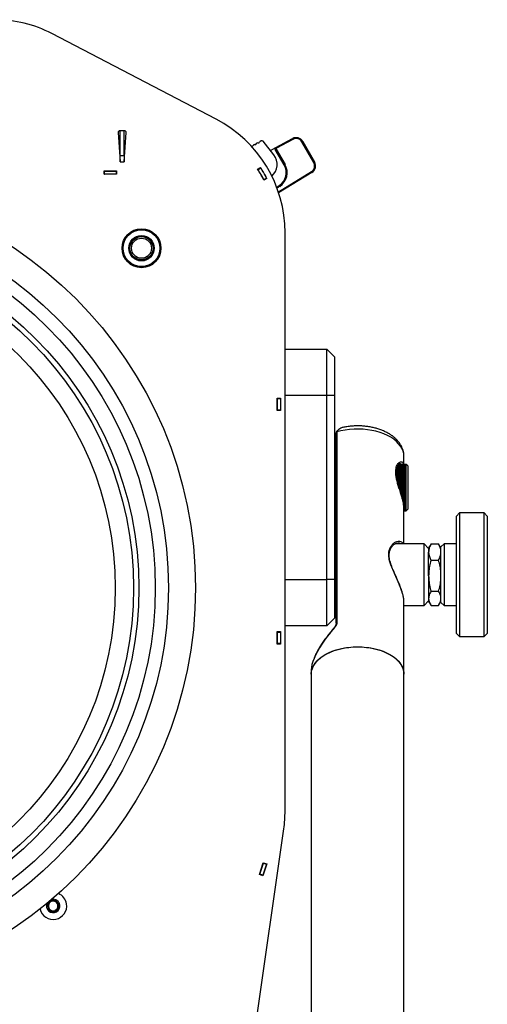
# Model space of a CAD drawing. Header units: inches. Extents: x 41.7 to 125.9, y 54.1 to 147.1.
# Tile 22 of 59: x 58.5 to 66, y 77.6 to 93.5. Entities that reach past the tile are written whole.
import ezdxf

# ---------------------------------------------------------------- set-up
doc = ezdxf.new("R2010")
doc.units = ezdxf.units.IN
doc.header["$LTSCALE"] = 20
doc.header["$MEASUREMENT"] = 0

msp = doc.modelspace()

# ---------------------------------------------------------------- linework, layer by layer
for p, q in [((61.637, 91.911), (58.979, 93.295)), ((60.051, 91.694), (60.085, 91.221)), ((60.157, 91.721), (60.076, 91.721)), ((60.085, 91.321), (60.085, 91.721)), ((60.148, 91.321), (60.148, 91.721)), ((60.148, 91.221), (60.182, 91.694)), ((62.281, 91.501), (62.289, 91.515)), ((62.31, 91.527), (62.291, 91.517)), ((62.313, 91.528), (62.329, 91.527)), ((62.334, 91.53), (62.342, 91.544)), ((62.368, 91.559), (62.344, 91.545)), ((62.572, 91.331), (62.399, 91.552)), ((62.606, 91.452), (62.872, 91.596)), ((62.879, 91.583), (62.613, 91.439)), ((62.872, 91.596), (62.879, 91.583)), ((63.04, 91.549), (63.027, 91.541)), ((63.218, 91.21), (63.027, 91.541)), ((63.04, 91.549), (63.231, 91.218)), ((62.21, 91.471), (62.224, 91.47)), ((62.228, 91.473), (62.236, 91.486)), ((62.258, 91.499), (62.238, 91.488)), ((62.26, 91.5), (62.276, 91.499)), ((62.516, 91.403), (62.606, 91.452)), ((62.609, 91.425), (62.596, 91.418)), ((62.74, 91.169), (62.596, 91.418)), ((62.606, 91.452), (62.613, 91.439)), ((62.609, 91.425), (62.753, 91.177)), ((60.085, 91.221), (60.085, 91.321)), ((60.085, 91.321), (60.148, 91.321)), ((60.085, 91.221), (60.148, 91.221)), ((60.148, 91.321), (60.148, 91.221)), ((63.231, 91.218), (63.218, 91.21)), ((59.823, 91.018), (59.823, 91.074)), ((59.823, 91.074), (60.026, 91.074)), ((59.823, 91.071), (59.831, 91.071)), ((59.831, 91.021), (59.831, 91.071)), ((59.831, 91.071), (60.018, 91.071)), ((60.018, 91.071), (60.018, 91.021)), ((60.026, 91.071), (60.018, 91.071)), ((60.026, 91.074), (60.026, 91.018)), ((62.31, 91.099), (62.357, 91.129)), ((62.317, 91.094), (62.313, 91.1)), ((62.317, 91.094), (62.359, 91.12)), ((62.359, 91.12), (62.355, 91.127)), ((62.415, 91.032), (62.411, 91.041)), ((62.419, 91.021), (62.415, 91.032)), ((62.645, 90.733), (63.18, 91.062)), ((63.188, 91.049), (62.65, 90.718)), ((62.753, 91.177), (62.74, 91.169)), ((63.188, 91.049), (63.18, 91.062)), ((59.823, 91.021), (59.831, 91.021)), ((60.026, 91.018), (59.823, 91.018)), ((60.018, 91.021), (59.831, 91.021)), ((60.026, 91.021), (60.018, 91.021)), ((62.408, 90.928), (62.41, 90.931)), ((62.409, 90.933), (62.453, 90.955)), ((62.413, 90.926), (62.409, 90.933)), ((62.46, 90.95), (62.41, 90.924)), ((62.425, 91.015), (62.427, 91.005)), ((62.428, 91.004), (62.426, 91.013)), ((62.457, 90.948), (62.453, 90.955)), ((62.54, 90.989), (62.541, 90.99)), ((62.619, 90.808), (62.661, 90.836)), ((62.669, 90.823), (62.624, 90.793)), ((62.669, 90.823), (62.661, 90.836)), ((62.754, 80.713), (62.754, 90.071)), ((60.25, 89.888), (60.252, 89.884)), ((60.395, 89.636), (60.397, 89.632)), ((62.754, 88.186), (63.429, 88.186)), ((63.429, 87.436), (63.429, 88.186)), ((63.554, 88.061), (63.429, 88.186)), ((63.554, 88.061), (63.554, 87.436)), ((62.626, 87.191), (62.626, 87.394)), ((62.626, 87.394), (62.682, 87.394)), ((62.629, 87.386), (62.629, 87.394)), ((62.629, 87.199), (62.629, 87.386)), ((62.629, 87.386), (62.679, 87.386)), ((62.679, 87.386), (62.679, 87.394)), ((62.679, 87.386), (62.679, 87.199)), ((62.682, 87.394), (62.682, 87.191)), ((63.429, 87.436), (62.754, 87.436)), ((63.429, 84.456), (63.429, 87.436)), ((63.554, 87.436), (63.429, 87.436)), ((63.554, 87.436), (63.554, 84.456)), ((62.626, 87.29), (62.629, 87.29)), ((62.679, 87.199), (62.629, 87.199)), ((62.629, 87.191), (62.629, 87.199)), ((62.679, 87.191), (62.679, 87.199)), ((62.682, 87.191), (62.626, 87.191)), ((63.579, 83.752), (63.579, 86.833)), ((63.593, 86.846), (63.593, 83.765)), ((64.679, 86.321), (64.679, 86.449)), ((63.579, 86.388), (63.554, 86.388)), ((64.555, 86.241), (64.704, 86.241)), ((64.704, 86.24), (64.555, 86.24)), ((64.557, 86.255), (64.704, 86.255)), ((64.704, 86.254), (64.557, 86.254)), ((64.561, 86.268), (64.704, 86.268)), ((64.704, 86.267), (64.561, 86.267)), ((64.704, 86.279), (64.565, 86.279)), ((64.565, 86.279), (64.704, 86.279)), ((64.704, 86.289), (64.569, 86.289)), ((64.57, 86.29), (64.704, 86.29)), ((64.704, 86.298), (64.574, 86.298)), ((64.574, 86.298), (64.704, 86.298)), ((64.578, 86.306), (64.704, 86.306)), ((64.704, 86.305), (64.578, 86.305)), ((64.704, 86.311), (64.582, 86.311)), ((64.583, 86.312), (64.704, 86.312)), ((64.704, 86.316), (64.586, 86.316)), ((64.586, 86.316), (64.704, 86.316)), ((64.589, 86.319), (64.704, 86.319)), ((64.704, 86.319), (64.589, 86.319)), ((64.59, 86.321), (64.704, 86.321)), ((64.704, 86.32), (64.59, 86.32)), ((64.672, 86.324), (64.673, 86.321)), ((64.717, 86.321), (64.704, 86.321)), ((64.704, 86.321), (64.704, 86.321)), ((64.704, 86.32), (64.704, 86.319)), ((64.704, 86.319), (64.704, 86.316)), ((64.704, 86.316), (64.704, 86.312)), ((64.704, 86.311), (64.704, 86.306)), ((64.704, 86.305), (64.704, 86.298)), ((64.704, 86.298), (64.704, 86.29)), ((64.704, 86.289), (64.704, 86.279)), ((64.704, 86.279), (64.704, 86.268)), ((64.704, 86.267), (64.704, 86.255)), ((64.704, 86.254), (64.704, 86.241)), ((64.704, 86.24), (64.704, 86.226)), ((64.741, 86.296), (64.717, 86.321)), ((64.717, 85.571), (64.717, 86.321)), ((64.741, 86.296), (64.741, 85.595)), ((64.55, 86.192), (64.704, 86.192)), ((64.704, 86.191), (64.55, 86.191)), ((64.551, 86.209), (64.704, 86.209)), ((64.704, 86.208), (64.551, 86.208)), ((64.551, 86.173), (64.704, 86.173)), ((64.704, 86.172), (64.551, 86.172)), ((64.552, 86.226), (64.704, 86.226)), ((64.704, 86.225), (64.552, 86.225)), ((64.552, 86.154), (64.704, 86.154)), ((64.704, 86.153), (64.552, 86.153)), ((64.554, 86.134), (64.704, 86.134)), ((64.704, 86.133), (64.554, 86.133)), ((64.557, 86.114), (64.704, 86.114)), ((64.557, 86.113), (64.704, 86.113)), ((64.704, 86.112), (64.558, 86.112)), ((64.561, 86.093), (64.704, 86.093)), ((64.561, 86.091), (64.704, 86.091)), ((64.704, 86.09), (64.561, 86.09)), ((64.704, 86.225), (64.704, 86.209)), ((64.704, 86.208), (64.704, 86.192)), ((64.704, 86.191), (64.704, 86.173)), ((64.704, 86.172), (64.704, 86.154)), ((64.704, 86.153), (64.704, 86.134)), ((64.704, 86.133), (64.704, 86.113)), ((64.704, 86.112), (64.704, 86.091)), ((64.704, 86.09), (64.704, 86.069)), ((64.565, 86.073), (64.704, 86.073)), ((64.566, 86.069), (64.704, 86.069)), ((64.704, 86.068), (64.566, 86.068)), ((64.57, 86.051), (64.704, 86.051)), ((64.571, 86.046), (64.704, 86.046)), ((64.704, 86.045), (64.572, 86.045)), ((64.575, 86.03), (64.704, 86.03)), ((64.577, 86.023), (64.704, 86.023)), ((64.704, 86.022), (64.577, 86.022)), ((64.581, 86.007), (64.704, 86.007)), ((64.584, 86), (64.704, 86)), ((64.704, 85.998), (64.584, 85.998)), ((64.588, 85.985), (64.704, 85.985)), ((64.59, 85.976), (64.704, 85.976)), ((64.704, 85.975), (64.591, 85.975)), ((64.594, 85.963), (64.704, 85.963)), ((64.597, 85.952), (64.704, 85.952)), ((64.704, 85.951), (64.598, 85.951)), ((64.601, 85.94), (64.704, 85.94)), ((64.605, 85.929), (64.704, 85.929)), ((64.704, 85.927), (64.605, 85.927)), ((64.704, 86.068), (64.704, 86.046)), ((64.704, 86.045), (64.704, 86.023)), ((64.704, 86.022), (64.704, 86)), ((64.704, 85.998), (64.704, 85.976)), ((64.704, 85.975), (64.704, 85.952)), ((64.704, 85.951), (64.704, 85.929)), ((64.704, 85.927), (64.704, 85.905)), ((64.608, 85.918), (64.704, 85.918)), ((64.612, 85.905), (64.704, 85.905)), ((64.704, 85.903), (64.613, 85.903)), ((64.615, 85.895), (64.704, 85.895)), ((64.62, 85.881), (64.704, 85.881)), ((64.704, 85.88), (64.62, 85.88)), ((64.622, 85.873), (64.704, 85.873)), ((64.627, 85.858), (64.704, 85.858)), ((64.704, 85.857), (64.627, 85.857)), ((64.629, 85.851), (64.704, 85.851)), ((64.634, 85.835), (64.704, 85.835)), ((64.704, 85.834), (64.634, 85.834)), ((64.636, 85.829), (64.704, 85.829)), ((64.639, 85.813), (64.704, 85.813)), ((64.704, 85.811), (64.64, 85.811)), ((64.641, 85.808), (64.704, 85.808)), ((64.646, 85.791), (64.704, 85.791)), ((64.704, 85.789), (64.646, 85.789)), ((64.647, 85.788), (64.704, 85.788)), ((64.652, 85.769), (64.704, 85.769)), ((64.704, 85.768), (64.652, 85.768)), ((64.704, 85.903), (64.704, 85.881)), ((64.704, 85.88), (64.704, 85.858)), ((64.704, 85.857), (64.704, 85.835)), ((64.704, 85.834), (64.704, 85.813)), ((64.704, 85.811), (64.704, 85.791)), ((64.704, 85.789), (64.704, 85.769)), ((64.704, 85.768), (64.704, 85.749)), ((64.657, 85.749), (64.704, 85.749)), ((64.704, 85.747), (64.658, 85.747)), ((64.662, 85.729), (64.704, 85.729)), ((64.704, 85.728), (64.663, 85.728)), ((64.667, 85.71), (64.704, 85.71)), ((64.704, 85.709), (64.667, 85.709)), ((64.67, 85.692), (64.704, 85.692)), ((64.704, 85.691), (64.67, 85.691)), ((64.673, 85.675), (64.704, 85.675)), ((64.704, 85.674), (64.673, 85.674)), ((64.675, 85.659), (64.704, 85.659)), ((64.704, 85.658), (64.675, 85.658)), ((64.677, 85.644), (64.704, 85.644)), ((64.704, 85.643), (64.677, 85.643)), ((64.678, 85.631), (64.704, 85.631)), ((64.704, 85.63), (64.678, 85.63)), ((64.704, 85.618), (64.679, 85.618)), ((64.679, 85.618), (64.704, 85.618)), ((64.679, 85.035), (64.679, 85.614)), ((64.704, 85.607), (64.679, 85.607)), ((64.679, 85.607), (64.704, 85.607)), ((64.704, 85.747), (64.704, 85.729)), ((64.704, 85.728), (64.704, 85.71)), ((64.704, 85.709), (64.704, 85.692)), ((64.704, 85.691), (64.704, 85.675)), ((64.704, 85.674), (64.704, 85.659)), ((64.704, 85.658), (64.704, 85.644)), ((64.704, 85.643), (64.704, 85.631)), ((64.704, 85.63), (64.704, 85.618)), ((64.704, 85.618), (64.704, 85.607)), ((64.704, 85.607), (64.704, 85.598)), ((63.554, 85.503), (63.579, 85.503)), ((64.679, 85.598), (64.704, 85.598)), ((64.704, 85.597), (64.679, 85.597)), ((64.679, 85.59), (64.704, 85.59)), ((64.704, 85.589), (64.679, 85.589)), ((64.704, 85.583), (64.679, 85.583)), ((64.679, 85.583), (64.704, 85.583)), ((64.679, 85.578), (64.704, 85.578)), ((64.704, 85.577), (64.679, 85.577)), ((64.704, 85.574), (64.679, 85.574)), ((64.679, 85.574), (64.704, 85.574)), ((64.679, 85.571), (64.717, 85.571)), ((64.704, 85.571), (64.679, 85.571)), ((64.679, 85.571), (64.704, 85.571)), ((64.679, 85.571), (64.704, 85.571)), ((64.704, 85.597), (64.704, 85.59)), ((64.704, 85.589), (64.704, 85.583)), ((64.704, 85.583), (64.704, 85.578)), ((64.704, 85.577), (64.704, 85.574)), ((64.704, 85.574), (64.704, 85.571)), ((64.704, 85.571), (64.704, 85.571)), ((64.717, 85.571), (64.741, 85.595)), ((65.579, 85.535), (65.529, 85.485)), ((65.529, 83.641), (65.529, 85.485)), ((65.979, 85.535), (65.579, 85.535)), ((65.579, 85.535), (65.579, 83.594)), ((66.029, 85.485), (65.979, 85.535)), ((65.979, 83.535), (65.979, 85.535)), ((66.029, 85.485), (66.029, 83.585)), ((65.004, 85.035), (64.537, 85.035)), ((65.079, 84.96), (65.004, 85.035)), ((65.004, 84.035), (65.004, 85.035)), ((65.112, 85.025), (65.079, 84.968)), ((65.079, 84.968), (65.079, 84.902)), ((65.112, 85.025), (65.118, 85.035)), ((65.118, 85.035), (65.24, 85.035)), ((65.24, 85.035), (65.245, 85.025)), ((65.279, 84.968), (65.246, 85.025)), ((65.329, 85.035), (65.279, 84.985)), ((65.279, 84.112), (65.279, 84.985)), ((65.529, 85.035), (65.329, 85.035)), ((65.329, 85.035), (65.329, 84.065)), ((65.079, 84.518), (65.079, 84.902)), ((63.566, 84.785), (63.554, 84.785)), ((63.566, 84.785), (63.566, 84.785)), ((63.566, 84.285), (63.566, 84.785)), ((65.118, 84.768), (65.24, 84.768)), ((65.079, 84.518), (65.079, 84.152)), ((62.754, 84.456), (63.429, 84.456)), ((63.429, 83.706), (63.429, 84.456)), ((63.554, 84.456), (63.429, 84.456)), ((63.554, 84.456), (63.554, 83.831)), ((63.554, 84.285), (63.566, 84.285)), ((65.118, 84.268), (65.24, 84.268)), ((64.679, 82.923), (64.679, 84.103)), ((64.679, 84.035), (65.004, 84.035)), ((65.004, 84.035), (65.079, 84.11)), ((65.079, 84.152), (65.079, 84.102)), ((65.079, 84.102), (65.112, 84.046)), ((65.118, 84.036), (65.24, 84.036)), ((65.246, 84.046), (65.279, 84.102)), ((65.279, 84.085), (65.279, 84.112)), ((65.279, 84.085), (65.329, 84.035)), ((65.329, 84.065), (65.329, 84.035)), ((65.329, 84.035), (65.529, 84.035)), ((63.429, 83.706), (62.754, 83.706)), ((63.429, 83.706), (63.554, 83.831)), ((62.626, 83.615), (62.682, 83.615)), ((62.626, 83.411), (62.626, 83.615)), ((62.629, 83.607), (62.629, 83.615)), ((62.629, 83.419), (62.629, 83.607)), ((62.629, 83.607), (62.679, 83.607)), ((62.679, 83.607), (62.679, 83.615)), ((62.679, 83.607), (62.679, 83.419)), ((62.682, 83.615), (62.682, 83.411)), ((65.529, 83.585), (65.529, 83.641)), ((65.529, 83.585), (65.579, 83.535)), ((65.579, 83.594), (65.579, 83.535)), ((65.579, 83.535), (65.979, 83.535)), ((65.979, 83.535), (66.029, 83.585)), ((62.682, 83.411), (62.626, 83.411)), ((62.679, 83.419), (62.629, 83.419)), ((62.629, 83.411), (62.629, 83.419)), ((62.679, 83.411), (62.679, 83.419)), ((63.179, 82.996), (63.179, 82.923)), ((63.179, 82.923), (63.179, 61.198)), ((64.679, 61.198), (64.679, 82.923)), ((62.254, 77.071), (62.733, 80.419)), ((62.341, 79.679), (62.402, 79.873)), ((62.346, 79.685), (62.403, 79.864)), ((62.402, 79.873), (62.456, 79.856)), ((62.403, 79.864), (62.405, 79.872)), ((62.403, 79.864), (62.451, 79.849)), ((62.456, 79.856), (62.394, 79.662)), ((62.451, 79.849), (62.394, 79.67)), ((62.451, 79.849), (62.453, 79.857)), ((62.394, 79.662), (62.341, 79.679)), ((62.344, 79.678), (62.346, 79.685)), ((62.394, 79.67), (62.346, 79.685)), ((62.392, 79.663), (62.394, 79.67))]:
    msp.add_line(p, q)
at = {"flags": 128}
for points in [[(62.388, 91.08), (62.386, 91.081), (62.38, 91.086)], [(62.381, 91.085), (62.384, 91.082), (62.389, 91.078)], [(62.404, 91.053), (62.401, 91.057), (62.39, 91.07)], [(64.679, 86.449), (64.675, 86.492), (64.665, 86.535), (64.647, 86.577), (64.623, 86.617), (64.593, 86.656), (64.556, 86.693), (64.513, 86.728), (64.465, 86.76), (64.411, 86.789), (64.353, 86.815), (64.292, 86.838), (64.226, 86.857), (64.158, 86.872), (64.088, 86.883), (64.016, 86.89), (63.944, 86.893), (63.871, 86.892), (63.799, 86.887), (63.728, 86.877), (63.659, 86.864), (63.593, 86.846)], [(63.179, 82.923), (63.179, 82.934), (63.184, 82.977), (63.197, 83.019), (63.216, 83.061), (63.241, 83.101), (63.273, 83.139), (63.312, 83.176), (63.356, 83.21), (63.405, 83.241), (63.459, 83.27), (63.518, 83.295), (63.58, 83.317), (63.646, 83.335), (63.715, 83.349), (63.785, 83.359), (63.857, 83.365), (63.929, 83.367)], [(63.179, 82.923), (63.181, 82.956), (63.19, 82.998), (63.205, 83.04), (63.228, 83.081), (63.257, 83.12), (63.292, 83.158), (63.333, 83.193), (63.38, 83.226), (63.432, 83.256), (63.488, 83.283), (63.549, 83.306), (63.613, 83.326), (63.68, 83.342), (63.749, 83.355), (63.821, 83.363), (63.893, 83.367), (63.965, 83.367), (64.037, 83.363), (64.108, 83.355), (64.178, 83.342), (64.245, 83.326), (64.309, 83.306), (64.37, 83.283), (64.426, 83.256), (64.478, 83.226), (64.525, 83.193), (64.566, 83.158), (64.601, 83.12), (64.63, 83.081), (64.653, 83.04), (64.668, 82.998), (64.677, 82.956), (64.679, 82.923)], [(63.929, 83.367), (64.001, 83.365), (64.073, 83.359), (64.143, 83.349), (64.212, 83.335), (64.278, 83.317), (64.34, 83.295), (64.399, 83.27), (64.453, 83.241), (64.502, 83.21), (64.546, 83.176), (64.584, 83.139), (64.617, 83.101), (64.642, 83.061), (64.661, 83.019), (64.674, 82.977), (64.679, 82.934), (64.679, 82.923)]]:
    msp.add_lwpolyline(points, dxfattribs=at)
for centre, radius in [((54.679, 84.321), 6.625), ((54.679, 84.321), 6.187), ((54.679, 84.321), 5.973), ((60.429, 89.821), 0.315), ((60.429, 89.821), 0.312), ((60.429, 89.821), 0.297), ((54.679, 84.321), 5.707), ((54.679, 84.321), 5.622), ((60.429, 89.821), 0.206), ((60.429, 89.821), 0.191), ((60.429, 89.821), 0.187), ((60.429, 89.821), 0.162), ((54.679, 84.321), 5.326)]:
    msp.add_circle(centre, radius)
for centre, radius, start, end in [((58.056, 91.521), 2, 62.5, 90), ((60.679, 90.071), 2.075, 0, 62.5), ((60.076, 91.696), 0.025, 90, 184.1467), ((60.157, 91.696), 0.025, 355.8533, 90), ((62.277, 91.504), 0.005, 266.5181, 330.2997), ((62.293, 91.513), 0.005, 118.4089, 150.2997), ((62.313, 91.523), 0.005, 86.5181, 118.4089), ((62.329, 91.532), 0.005, 266.5181, 330.2997), ((62.346, 91.541), 0.005, 118.4089, 150.2997), ((62.38, 91.537), 0.025, 38, 118.4089), ((62.932, 91.486), 0.125, 30, 118.4089), ((62.932, 91.486), 0.11, 30, 118.4089), ((62.224, 91.475), 0.005, 266.5181, 330.2997), ((62.241, 91.484), 0.005, 118.4089, 150.2997), ((62.26, 91.495), 0.005, 86.5181, 118.4089), ((62.618, 91.43), 0.025, 118.4089, 210), ((62.618, 91.43), 0.01, 118.4089, 210), ((62.375, 91.177), 0.25, 311.5, 38), ((63.123, 91.155), 0.11, 301.5911, 30), ((63.123, 91.155), 0.125, 301.5911, 30), ((60.629, 90.021), 1.997, 26.8994, 32.6715), ((60.629, 90.021), 2, 27.1289, 32.442), ((60.629, 90.021), 2.053, 26.9057, 32.6652), ((60.629, 90.021), 2.05, 27.1289, 32.442), ((62.523, 91.044), 0.25, 303.4089, 30), ((62.523, 91.044), 0.265, 303.4089, 30), ((63.566, 84.798), 0.0125, 270, 0), ((63.566, 84.273), 0.0125, 0, 90), ((63.595, 83.749), 0.0164, 98.1054, 169.5069), ((63.538, 83.656), 0.0129, 43.5939, 75.789), ((60.679, 80.713), 2.075, 351.8549, 0), ((58.999, 79.172), 0.0902, 99.1229, 159.1229), ((58.999, 79.172), 0.0781, 129.1229, 189.1229), ((58.999, 79.172), 0.0781, 69.1229, 129.1229), ((58.999, 79.172), 0.109, 9.1229, 101.8646), ((58.999, 79.172), 0.0902, 39.1229, 99.1229), ((58.999, 79.172), 0.0781, 9.1229, 69.1229), ((58.999, 79.172), 0.0902, 339.1229, 39.1229), ((58.999, 79.172), 0.218, 9.1229, 66.9751), ((58.999, 79.172), 0.219, 193.0249, 9.1229), ((58.999, 79.172), 0.109, 158.1354, 9.1229), ((58.999, 79.172), 0.0902, 159.1229, 219.1229), ((58.999, 79.172), 0.0781, 189.1229, 249.1229), ((58.999, 79.172), 0.0902, 219.1229, 279.1229), ((58.999, 79.172), 0.0781, 249.1229, 309.1229), ((58.999, 79.172), 0.0902, 279.1229, 339.1229), ((58.999, 79.172), 0.0781, 309.1229, 9.1229)]:
    msp.add_arc(centre, radius, start, end)
for centre, major_axis, ratio, start_param, end_param in [((63.604, 86.853), (0.0238, 0.0238), 0.327817, 1.900194, 2.824815), ((63.929, 83.58), (0.713, 0.694), 0.336741, 1.788033, 2.480851), ((63.929, 83.58), (0.713, 0.694), 0.336741, 2.480851, 2.824952)]:
    msp.add_ellipse(centre, major_axis=major_axis, ratio=ratio, start_param=start_param, end_param=end_param)
for points, knots in [([(63.677, 86.916), (63.677, 86.916), (63.671, 86.916), (63.653, 86.907), (63.623, 86.887), (63.601, 86.865), (63.589, 86.853)], [0, 0, 0, 0, 0.017005, 0.251913, 0.611627, 1, 1, 1, 1]), ([(64.678, 86.451), (64.678, 86.461), (64.678, 86.487), (64.671, 86.528), (64.657, 86.573), (64.638, 86.617), (64.613, 86.659), (64.582, 86.699), (64.545, 86.737), (64.503, 86.773), (64.456, 86.806), (64.404, 86.836), (64.349, 86.863), (64.289, 86.886), (64.227, 86.906), (64.163, 86.921), (64.096, 86.933), (64.029, 86.941), (63.96, 86.945), (63.892, 86.944), (63.824, 86.94), (63.756, 86.932), (63.707, 86.924), (63.682, 86.917), (63.677, 86.916)], [0, 0, 0, 0, 0.029935, 0.073881, 0.117904, 0.162376, 0.207608, 0.253806, 0.301036, 0.349209, 0.398113, 0.447482, 0.497073, 0.546674, 0.596189, 0.645587, 0.69487, 0.744061, 0.793192, 0.842304, 0.891439, 0.940627, 0.989911, 1, 1, 1, 1]), ([(63.589, 86.853), (63.59, 86.851), (63.591, 86.849), (63.593, 86.846), (63.593, 86.846)], [0, 0, 0, 0, 0.959403, 1, 1, 1, 1]), ([(64.638, 85.818), (64.637, 85.821), (64.63, 85.845), (64.615, 85.892), (64.593, 85.96), (64.572, 86.03), (64.556, 86.098), (64.547, 86.159), (64.545, 86.212), (64.55, 86.256), (64.56, 86.294), (64.575, 86.324), (64.594, 86.346), (64.615, 86.361), (64.637, 86.365), (64.656, 86.357), (64.668, 86.343), (64.672, 86.328), (64.672, 86.324)], [0, 0, 0, 0, 0.010515, 0.078384, 0.152179, 0.22802, 0.297872, 0.370294, 0.430236, 0.492235, 0.552457, 0.614299, 0.6797, 0.746554, 0.82259, 0.900856, 0.975828, 1, 1, 1, 1]), ([(64.638, 85.821), (64.637, 85.825), (64.631, 85.845), (64.619, 85.882), (64.604, 85.932), (64.588, 85.982), (64.574, 86.031), (64.563, 86.078), (64.555, 86.122), (64.551, 86.162), (64.55, 86.198), (64.552, 86.23), (64.558, 86.258), (64.566, 86.283), (64.576, 86.303), (64.587, 86.318), (64.598, 86.328), (64.607, 86.333), (64.61, 86.333), (64.611, 86.333)], [0, 0, 0, 0, 0.016755, 0.083749, 0.15132, 0.219049, 0.285352, 0.34887, 0.410389, 0.468932, 0.524974, 0.581585, 0.637804, 0.694965, 0.755243, 0.817137, 0.881648, 0.94666, 1, 1, 1, 1]), ([(64.637, 86.319), (64.635, 86.322), (64.629, 86.331), (64.62, 86.335), (64.612, 86.333), (64.611, 86.333)], [0, 0, 0, 0, 0.274891, 0.946406, 1, 1, 1, 1]), ([(64.678, 85.614), (64.679, 85.617), (64.679, 85.632), (64.675, 85.666), (64.666, 85.715), (64.653, 85.766), (64.643, 85.802), (64.638, 85.818)], [0, 0, 0, 0, 0.057645, 0.31488, 0.549472, 0.789796, 1, 1, 1, 1]), ([(64.642, 84.277), (64.639, 84.288), (64.627, 84.323), (64.602, 84.384), (64.567, 84.463), (64.528, 84.55), (64.491, 84.634), (64.461, 84.711), (64.442, 84.775), (64.432, 84.834), (64.432, 84.884), (64.44, 84.935), (64.459, 84.984), (64.49, 85.026), (64.527, 85.057), (64.566, 85.076), (64.607, 85.082), (64.64, 85.071), (64.659, 85.053), (64.664, 85.039), (64.665, 85.035)], [0, 0, 0, 0, 0.028546, 0.087229, 0.1471, 0.216561, 0.287722, 0.340452, 0.394466, 0.437883, 0.482621, 0.523308, 0.584654, 0.64844, 0.710224, 0.773242, 0.848561, 0.92635, 0.982396, 1, 1, 1, 1]), ([(64.642, 84.281), (64.638, 84.292), (64.628, 84.321), (64.61, 84.368), (64.588, 84.422), (64.564, 84.476), (64.539, 84.533), (64.513, 84.59), (64.491, 84.644), (64.472, 84.693), (64.458, 84.739), (64.447, 84.783), (64.441, 84.824), (64.44, 84.861), (64.443, 84.895), (64.451, 84.925), (64.462, 84.954), (64.477, 84.98), (64.495, 85.003), (64.516, 85.023), (64.539, 85.037), (64.56, 85.045), (64.573, 85.048), (64.578, 85.047), (64.579, 85.047)], [0, 0, 0, 0, 0.036431, 0.087563, 0.139626, 0.192185, 0.245359, 0.300242, 0.353418, 0.398611, 0.440957, 0.485221, 0.527009, 0.56694, 0.60531, 0.645156, 0.687483, 0.732869, 0.781572, 0.833357, 0.88729, 0.941632, 0.994195, 1, 1, 1, 1]), ([(64.62, 85.035), (64.619, 85.036), (64.61, 85.046), (64.596, 85.05), (64.581, 85.047), (64.579, 85.047)], [0, 0, 0, 0, 0.073753, 0.903277, 1, 1, 1, 1]), ([(65.118, 85.035), (65.107, 85.013), (65.085, 84.97), (65.081, 84.924), (65.079, 84.902)], [0, 0, 0, 0, 0.495458, 1, 1, 1, 1]), ([(65.279, 84.902), (65.279, 84.905), (65.279, 84.929), (65.27, 84.974), (65.25, 85.014), (65.24, 85.035)], [0, 0, 0, 0, 0.070096, 0.530788, 1, 1, 1, 1]), ([(65.079, 84.902), (65.079, 84.898), (65.079, 84.874), (65.088, 84.829), (65.108, 84.789), (65.118, 84.768)], [0, 0, 0, 0, 0.070096, 0.530788, 1, 1, 1, 1]), ([(65.24, 84.768), (65.251, 84.79), (65.273, 84.834), (65.277, 84.879), (65.279, 84.902)], [0, 0, 0, 0, 0.495458, 1, 1, 1, 1]), ([(65.118, 84.768), (65.109, 84.736), (65.092, 84.672), (65.081, 84.588), (65.079, 84.536), (65.079, 84.518)], [0, 0, 0, 0, 0.391811, 0.787603, 1, 1, 1, 1]), ([(65.279, 84.518), (65.279, 84.536), (65.277, 84.587), (65.266, 84.671), (65.249, 84.736), (65.24, 84.768)], [0, 0, 0, 0, 0.212397, 0.603824, 1, 1, 1, 1]), ([(65.079, 84.518), (65.08, 84.484), (65.083, 84.415), (65.1, 84.332), (65.113, 84.284), (65.118, 84.268)], [0, 0, 0, 0, 0.403703, 0.8138251, 1, 1, 1, 1]), ([(65.24, 84.268), (65.244, 84.284), (65.258, 84.332), (65.275, 84.415), (65.278, 84.484), (65.279, 84.518)], [0, 0, 0, 0, 0.186175, 0.590278, 1, 1, 1, 1]), ([(64.678, 84.103), (64.678, 84.113), (64.678, 84.138), (64.669, 84.187), (64.657, 84.236), (64.646, 84.267), (64.642, 84.277)], [0, 0, 0, 0, 0.206375, 0.536396, 0.849243, 1, 1, 1, 1]), ([(65.118, 84.268), (65.107, 84.25), (65.085, 84.211), (65.081, 84.172), (65.079, 84.152)], [0, 0, 0, 0, 0.495458, 1, 1, 1, 1]), ([(65.279, 84.152), (65.279, 84.155), (65.279, 84.176), (65.27, 84.215), (65.25, 84.251), (65.24, 84.268)], [0, 0, 0, 0, 0.070096, 0.530788, 1, 1, 1, 1]), ([(65.079, 84.152), (65.079, 84.149), (65.079, 84.128), (65.088, 84.089), (65.108, 84.054), (65.118, 84.036)], [0, 0, 0, 0, 0.070096, 0.530788, 1, 1, 1, 1]), ([(65.24, 84.036), (65.251, 84.055), (65.273, 84.093), (65.277, 84.132), (65.279, 84.152)], [0, 0, 0, 0, 0.495458, 1, 1, 1, 1]), ([(63.579, 83.751), (63.579, 83.751), (63.58, 83.745), (63.577, 83.731), (63.57, 83.711), (63.558, 83.689), (63.547, 83.675), (63.541, 83.669)], [0, 0, 0, 0, 0.011964, 0.245465, 0.495949, 0.746845, 1, 1, 1, 1]), ([(63.593, 83.765), (63.592, 83.759), (63.591, 83.739), (63.578, 83.703), (63.557, 83.678), (63.547, 83.665)], [0, 0, 0, 0, 0.195755, 0.596331, 1, 1, 1, 1]), ([(63.541, 83.669), (63.531, 83.657), (63.503, 83.624), (63.459, 83.57), (63.411, 83.506), (63.366, 83.443), (63.326, 83.382), (63.291, 83.323), (63.261, 83.267), (63.239, 83.221), (63.228, 83.194), (63.224, 83.185)], [0, 0, 0, 0, 0.075114, 0.214354, 0.348387, 0.477034, 0.600324, 0.718458, 0.831788, 0.940812, 1, 1, 1, 1]), ([(58.985, 79.261), (58.975, 79.253), (58.958, 79.239), (58.933, 79.219), (58.921, 79.209), (58.915, 79.204)], [0, 0, 0, 0, 0.439122, 0.751371, 1, 1, 1, 1]), ([(59.069, 79.229), (59.057, 79.233), (59.037, 79.241), (59.007, 79.253), (58.992, 79.258), (58.985, 79.261)], [0, 0, 0, 0, 0.439122, 0.751371, 1, 1, 1, 1]), ([(59.084, 79.14), (59.083, 79.144), (59.081, 79.158), (59.077, 79.184), (59.072, 79.21), (59.07, 79.224), (59.069, 79.229)], [0, 0, 0, 0, 0.163571, 0.497723, 0.820566, 1, 1, 1, 1]), ([(58.915, 79.204), (58.916, 79.199), (58.918, 79.185), (58.922, 79.159), (58.926, 79.134), (58.929, 79.12), (58.929, 79.115)], [0, 0, 0, 0, 0.1794339, 0.5022775, 0.8364293, 1, 1, 1, 1]), ([(58.929, 79.115), (58.941, 79.11), (58.962, 79.103), (58.992, 79.091), (59.007, 79.085), (59.014, 79.083)], [0, 0, 0, 0, 0.439122, 0.751371, 1, 1, 1, 1]), ([(59.014, 79.083), (59.024, 79.091), (59.041, 79.105), (59.066, 79.125), (59.078, 79.135), (59.084, 79.14)], [0, 0, 0, 0, 0.439122, 0.751371, 1, 1, 1, 1])]:
    msp.add_open_spline(points, degree=3, knots=knots)

doc.saveas('drawing.dxf')
